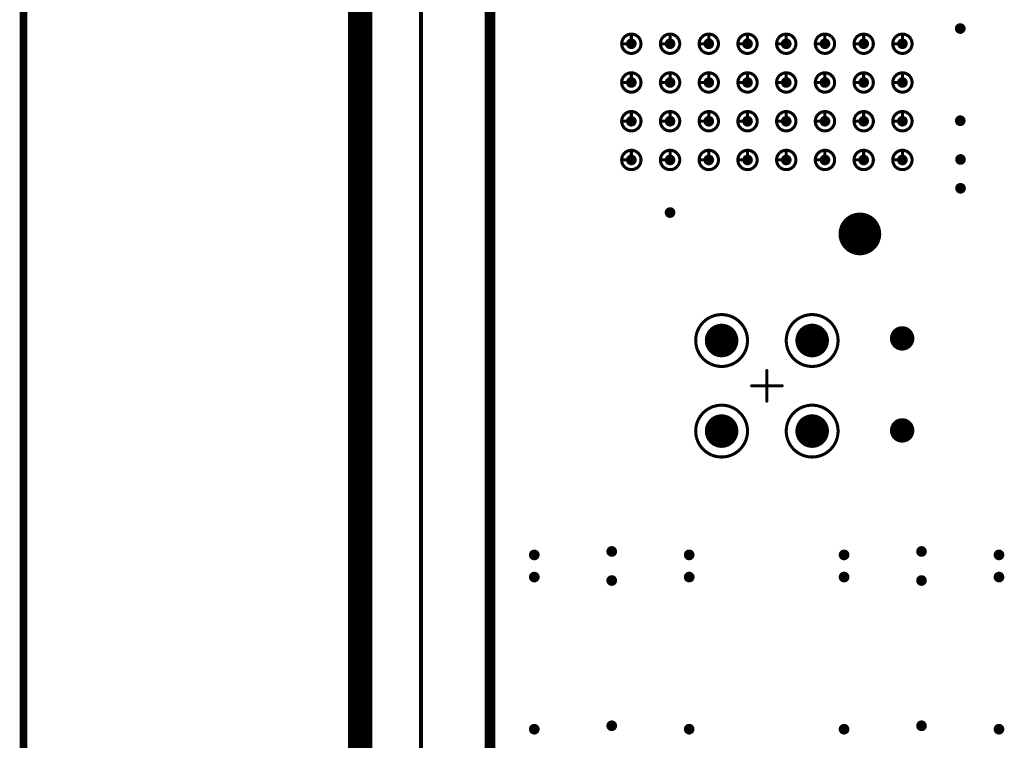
# Model space of a CAD drawing. Header units: millimetres. Extents: x 62 to 363, y 42 to 391.
# Tile 73 of 216: x 65 to 97, y 181 to 204. Entities that reach past the tile are written whole.
import ezdxf

# ---------------------------------------------------------------- set-up
doc = ezdxf.new("R2010")
doc.units = ezdxf.units.MM
for name, color, linetype in [('Mechanical1', 6, 'Continuous'), ('Mechanical8', 56, 'Continuous'), ('PadHoleLayer', 156, 'Continuous'), ('ViaHoleLayer', 16, 'Continuous')]:
    doc.layers.add(name, color=color, linetype=linetype)

# ---------------------------------------------------------------- blocks, each defined once
blk = doc.blocks.new('SAMTEC_SEAM_50_02_0_L_08_2_A_GP_K_TR_380')
at = {"layer": 'Mechanical8'}
for points, const_width in [([(-30.798, 4.445, 1), (-31.433, 4.445, 1)], 0.1), ([(-31.14, 4.762, 1), (-31.09, 4.762, 1)], 0.05), ([(-29.528, 4.445, 1), (-30.163, 4.445, 1)], 0.1), ([(-29.87, 4.762, 1), (-29.82, 4.762, 1)], 0.05), ([(-28.258, 4.445, 1), (-28.892, 4.445, 1)], 0.1), ([(-28.6, 4.762, 1), (-28.55, 4.762, 1)], 0.05), ([(-26.988, 4.445, 1), (-27.622, 4.445, 1)], 0.1), ([(-27.33, 4.762, 1), (-27.28, 4.762, 1)], 0.05), ([(-31.457, 4.445, 1), (-31.408, 4.445, 1)], 0.05), ([(-31.14, 4.445, 1), (-31.09, 4.445, 1)], 0.05), ([(-31.14, 4.445, 1), (-31.09, 4.445, 1)], 0.05), ([(-30.823, 4.445, 1), (-30.773, 4.445, 1)], 0.05), ([(-30.823, 4.445, 1), (-30.773, 4.445, 1)], 0.05), ([(-30.187, 4.445, 1), (-30.138, 4.445, 1)], 0.05), ([(-29.87, 4.445, 1), (-29.82, 4.445, 1)], 0.05), ([(-29.87, 4.445, 1), (-29.82, 4.445, 1)], 0.05), ([(-29.553, 4.445, 1), (-29.503, 4.445, 1)], 0.05), ([(-29.553, 4.445, 1), (-29.503, 4.445, 1)], 0.05), ([(-28.917, 4.445, 1), (-28.868, 4.445, 1)], 0.05), ([(-28.6, 4.445, 1), (-28.55, 4.445, 1)], 0.05), ([(-28.6, 4.445, 1), (-28.55, 4.445, 1)], 0.05), ([(-28.283, 4.445, 1), (-28.233, 4.445, 1)], 0.05), ([(-28.283, 4.445, 1), (-28.233, 4.445, 1)], 0.05), ([(-27.647, 4.445, 1), (-27.598, 4.445, 1)], 0.05), ([(-27.33, 4.445, 1), (-27.28, 4.445, 1)], 0.05), ([(-27.33, 4.445, 1), (-27.28, 4.445, 1)], 0.05), ([(-27.013, 4.445, 1), (-26.963, 4.445, 1)], 0.05), ([(-27.013, 4.445, 1), (-26.963, 4.445, 1)], 0.05), ([(-30.798, 3.175, 1), (-31.433, 3.175, 1)], 0.1), ([(-31.14, 3.492, 1), (-31.09, 3.492, 1)], 0.05), ([(-29.528, 3.175, 1), (-30.163, 3.175, 1)], 0.1), ([(-29.87, 3.492, 1), (-29.82, 3.492, 1)], 0.05), ([(-28.258, 3.175, 1), (-28.892, 3.175, 1)], 0.1), ([(-28.6, 3.492, 1), (-28.55, 3.492, 1)], 0.05), ([(-26.988, 3.175, 1), (-27.622, 3.175, 1)], 0.1), ([(-27.33, 3.492, 1), (-27.28, 3.492, 1)], 0.05), ([(-31.457, 3.175, 1), (-31.408, 3.175, 1)], 0.05), ([(-31.14, 3.175, 1), (-31.09, 3.175, 1)], 0.05), ([(-31.14, 3.175, 1), (-31.09, 3.175, 1)], 0.05), ([(-30.823, 3.175, 1), (-30.773, 3.175, 1)], 0.05), ([(-30.823, 3.175, 1), (-30.773, 3.175, 1)], 0.05), ([(-30.187, 3.175, 1), (-30.138, 3.175, 1)], 0.05), ([(-29.87, 3.175, 1), (-29.82, 3.175, 1)], 0.05), ([(-29.87, 3.175, 1), (-29.82, 3.175, 1)], 0.05), ([(-29.553, 3.175, 1), (-29.503, 3.175, 1)], 0.05), ([(-29.553, 3.175, 1), (-29.503, 3.175, 1)], 0.05), ([(-28.917, 3.175, 1), (-28.868, 3.175, 1)], 0.05), ([(-28.6, 3.175, 1), (-28.55, 3.175, 1)], 0.05), ([(-28.6, 3.175, 1), (-28.55, 3.175, 1)], 0.05), ([(-28.283, 3.175, 1), (-28.233, 3.175, 1)], 0.05), ([(-28.283, 3.175, 1), (-28.233, 3.175, 1)], 0.05), ([(-27.647, 3.175, 1), (-27.598, 3.175, 1)], 0.05), ([(-27.33, 3.175, 1), (-27.28, 3.175, 1)], 0.05), ([(-27.33, 3.175, 1), (-27.28, 3.175, 1)], 0.05), ([(-27.013, 3.175, 1), (-26.963, 3.175, 1)], 0.05), ([(-27.013, 3.175, 1), (-26.963, 3.175, 1)], 0.05), ([(-39.155, 1.485, 1), (-40.855, 1.485, 1)], 0.1), ([(-36.185, 1.485, 1), (-37.885, 1.485, 1)], 0.1), ([(-30.798, 1.905, 1), (-31.433, 1.905, 1)], 0.1), ([(-31.14, 2.222, 1), (-31.09, 2.222, 1)], 0.05), ([(-29.528, 1.905, 1), (-30.163, 1.905, 1)], 0.1), ([(-29.87, 2.222, 1), (-29.82, 2.222, 1)], 0.05), ([(-28.258, 1.905, 1), (-28.892, 1.905, 1)], 0.1), ([(-28.6, 2.222, 1), (-28.55, 2.222, 1)], 0.05), ([(-26.988, 1.905, 1), (-27.622, 1.905, 1)], 0.1), ([(-27.33, 2.222, 1), (-27.28, 2.222, 1)], 0.05), ([(-39.505, 1.485, 1), (-40.505, 1.485, 1)], 0.1), ([(-40.03, 1.985, 1), (-39.98, 1.985, 1)], 0.05), ([(-36.535, 1.485, 1), (-37.535, 1.485, 1)], 0.1), ([(-37.06, 1.985, 1), (-37.01, 1.985, 1)], 0.05), ([(-31.457, 1.905, 1), (-31.408, 1.905, 1)], 0.05), ([(-31.14, 1.905, 1), (-31.09, 1.905, 1)], 0.05), ([(-31.14, 1.905, 1), (-31.09, 1.905, 1)], 0.05), ([(-30.823, 1.905, 1), (-30.773, 1.905, 1)], 0.05), ([(-30.823, 1.905, 1), (-30.773, 1.905, 1)], 0.05), ([(-30.187, 1.905, 1), (-30.138, 1.905, 1)], 0.05), ([(-29.87, 1.905, 1), (-29.82, 1.905, 1)], 0.05), ([(-29.87, 1.905, 1), (-29.82, 1.905, 1)], 0.05), ([(-29.553, 1.905, 1), (-29.503, 1.905, 1)], 0.05), ([(-29.553, 1.905, 1), (-29.503, 1.905, 1)], 0.05), ([(-28.917, 1.905, 1), (-28.868, 1.905, 1)], 0.05), ([(-28.6, 1.905, 1), (-28.55, 1.905, 1)], 0.05), ([(-28.6, 1.905, 1), (-28.55, 1.905, 1)], 0.05), ([(-28.283, 1.905, 1), (-28.233, 1.905, 1)], 0.05), ([(-28.283, 1.905, 1), (-28.233, 1.905, 1)], 0.05), ([(-27.647, 1.905, 1), (-27.598, 1.905, 1)], 0.05), ([(-27.33, 1.905, 1), (-27.28, 1.905, 1)], 0.05), ([(-27.33, 1.905, 1), (-27.28, 1.905, 1)], 0.05), ([(-27.013, 1.905, 1), (-26.963, 1.905, 1)], 0.05), ([(-27.013, 1.905, 1), (-26.963, 1.905, 1)], 0.05), ([(-40.88, 1.485, 1), (-40.83, 1.485, 1)], 0.05), ([(-40.53, 1.485, 1), (-40.48, 1.485, 1)], 0.05), ([(-40.53, 1.485, 1), (-40.48, 1.485, 1)], 0.05), ([(-40.03, 1.485, 1), (-39.98, 1.485, 1)], 0.05), ([(-40.03, 1.485, 1), (-39.98, 1.485, 1)], 0.05), ([(-40.03, 1.485, 1), (-39.98, 1.485, 1)], 0.05), ([(-40.03, 1.485, 1), (-39.98, 1.485, 1)], 0.05), ([(-39.53, 1.485, 1), (-39.48, 1.485, 1)], 0.05), ([(-39.53, 1.485, 1), (-39.48, 1.485, 1)], 0.05), ([(-39.18, 1.485, 1), (-39.13, 1.485, 1)], 0.05), ([(-37.91, 1.485, 1), (-37.86, 1.485, 1)], 0.05), ([(-37.56, 1.485, 1), (-37.51, 1.485, 1)], 0.05), ([(-37.56, 1.485, 1), (-37.51, 1.485, 1)], 0.05), ([(-37.06, 1.485, 1), (-37.01, 1.485, 1)], 0.05), ([(-37.06, 1.485, 1), (-37.01, 1.485, 1)], 0.05), ([(-37.06, 1.485, 1), (-37.01, 1.485, 1)], 0.05), ([(-37.06, 1.485, 1), (-37.01, 1.485, 1)], 0.05), ([(-36.56, 1.485, 1), (-36.51, 1.485, 1)], 0.05), ([(-36.56, 1.485, 1), (-36.51, 1.485, 1)], 0.05), ([(-36.21, 1.485, 1), (-36.16, 1.485, 1)], 0.05), ([(-40.03, 0.985, 1), (-39.98, 0.985, 1)], 0.05), ([(-37.06, 0.985, 1), (-37.01, 0.985, 1)], 0.05), ([(-30.798, 0.635, 1), (-31.433, 0.635, 1)], 0.1), ([(-31.14, 0.952, 1), (-31.09, 0.952, 1)], 0.05), ([(-29.528, 0.635, 1), (-30.163, 0.635, 1)], 0.1), ([(-29.87, 0.952, 1), (-29.82, 0.952, 1)], 0.05), ([(-28.258, 0.635, 1), (-28.892, 0.635, 1)], 0.1), ([(-28.6, 0.952, 1), (-28.55, 0.952, 1)], 0.05), ([(-26.988, 0.635, 1), (-27.622, 0.635, 1)], 0.1), ([(-27.33, 0.952, 1), (-27.28, 0.952, 1)], 0.05), ([(-31.457, 0.635, 1), (-31.408, 0.635, 1)], 0.05), ([(-31.14, 0.635, 1), (-31.09, 0.635, 1)], 0.05), ([(-31.14, 0.635, 1), (-31.09, 0.635, 1)], 0.05), ([(-30.823, 0.635, 1), (-30.773, 0.635, 1)], 0.05), ([(-30.823, 0.635, 1), (-30.773, 0.635, 1)], 0.05), ([(-30.187, 0.635, 1), (-30.138, 0.635, 1)], 0.05), ([(-29.87, 0.635, 1), (-29.82, 0.635, 1)], 0.05), ([(-29.87, 0.635, 1), (-29.82, 0.635, 1)], 0.05), ([(-29.553, 0.635, 1), (-29.503, 0.635, 1)], 0.05), ([(-29.553, 0.635, 1), (-29.503, 0.635, 1)], 0.05), ([(-28.917, 0.635, 1), (-28.868, 0.635, 1)], 0.05), ([(-28.6, 0.635, 1), (-28.55, 0.635, 1)], 0.05), ([(-28.6, 0.635, 1), (-28.55, 0.635, 1)], 0.05), ([(-28.283, 0.635, 1), (-28.233, 0.635, 1)], 0.05), ([(-28.283, 0.635, 1), (-28.233, 0.635, 1)], 0.05), ([(-27.647, 0.635, 1), (-27.598, 0.635, 1)], 0.05), ([(-27.33, 0.635, 1), (-27.28, 0.635, 1)], 0.05), ([(-27.33, 0.635, 1), (-27.28, 0.635, 1)], 0.05), ([(-27.013, 0.635, 1), (-26.963, 0.635, 1)], 0.05), ([(-27.013, 0.635, 1), (-26.963, 0.635, 1)], 0.05), ([(-38.545, 0.5, 1), (-38.495, 0.5, 1)], 0.05), ([(-39.045, 0, 1), (-38.995, 0, 1)], 0.05), ([(-38.545, 0, 1), (-38.495, 0, 1)], 0.05), ([(-38.545, 0, 1), (-38.495, 0, 1)], 0.05), ([(-38.545, 0, 1), (-38.495, 0, 1)], 0.05), ([(-38.545, 0, 1), (-38.495, 0, 1)], 0.05), ([(-38.045, 0, 1), (-37.995, 0, 1)], 0.05), ([(-30.798, -0.635, 1), (-31.433, -0.635, 1)], 0.1), ([(-31.14, -0.318, 1), (-31.09, -0.318, 1)], 0.05), ([(-29.528, -0.635, 1), (-30.163, -0.635, 1)], 0.1), ([(-29.87, -0.318, 1), (-29.82, -0.318, 1)], 0.05), ([(-28.258, -0.635, 1), (-28.892, -0.635, 1)], 0.1), ([(-28.6, -0.318, 1), (-28.55, -0.318, 1)], 0.05), ([(-26.988, -0.635, 1), (-27.622, -0.635, 1)], 0.1), ([(-27.33, -0.318, 1), (-27.28, -0.318, 1)], 0.05), ([(-39.155, -1.485, 1), (-40.855, -1.485, 1)], 0.1), ([(-38.545, -0.5, 1), (-38.495, -0.5, 1)], 0.05), ([(-36.185, -1.485, 1), (-37.885, -1.485, 1)], 0.1), ([(-31.457, -0.635, 1), (-31.408, -0.635, 1)], 0.05), ([(-31.14, -0.635, 1), (-31.09, -0.635, 1)], 0.05), ([(-31.14, -0.635, 1), (-31.09, -0.635, 1)], 0.05), ([(-30.823, -0.635, 1), (-30.773, -0.635, 1)], 0.05), ([(-30.823, -0.635, 1), (-30.773, -0.635, 1)], 0.05), ([(-30.187, -0.635, 1), (-30.138, -0.635, 1)], 0.05), ([(-29.87, -0.635, 1), (-29.82, -0.635, 1)], 0.05), ([(-29.87, -0.635, 1), (-29.82, -0.635, 1)], 0.05), ([(-29.553, -0.635, 1), (-29.503, -0.635, 1)], 0.05), ([(-29.553, -0.635, 1), (-29.503, -0.635, 1)], 0.05), ([(-28.917, -0.635, 1), (-28.868, -0.635, 1)], 0.05), ([(-28.6, -0.635, 1), (-28.55, -0.635, 1)], 0.05), ([(-28.6, -0.635, 1), (-28.55, -0.635, 1)], 0.05), ([(-28.283, -0.635, 1), (-28.233, -0.635, 1)], 0.05), ([(-28.283, -0.635, 1), (-28.233, -0.635, 1)], 0.05), ([(-27.647, -0.635, 1), (-27.598, -0.635, 1)], 0.05), ([(-27.33, -0.635, 1), (-27.28, -0.635, 1)], 0.05), ([(-27.33, -0.635, 1), (-27.28, -0.635, 1)], 0.05), ([(-27.013, -0.635, 1), (-26.963, -0.635, 1)], 0.05), ([(-27.013, -0.635, 1), (-26.963, -0.635, 1)], 0.05), ([(-39.505, -1.485, 1), (-40.505, -1.485, 1)], 0.1), ([(-40.03, -0.985, 1), (-39.98, -0.985, 1)], 0.05), ([(-36.535, -1.485, 1), (-37.535, -1.485, 1)], 0.1), ([(-37.06, -0.985, 1), (-37.01, -0.985, 1)], 0.05), ([(-40.88, -1.485, 1), (-40.83, -1.485, 1)], 0.05), ([(-40.53, -1.485, 1), (-40.48, -1.485, 1)], 0.05), ([(-40.53, -1.485, 1), (-40.48, -1.485, 1)], 0.05), ([(-40.03, -1.485, 1), (-39.98, -1.485, 1)], 0.05), ([(-40.03, -1.485, 1), (-39.98, -1.485, 1)], 0.05), ([(-40.03, -1.485, 1), (-39.98, -1.485, 1)], 0.05), ([(-40.03, -1.485, 1), (-39.98, -1.485, 1)], 0.05), ([(-39.53, -1.485, 1), (-39.48, -1.485, 1)], 0.05), ([(-39.53, -1.485, 1), (-39.48, -1.485, 1)], 0.05), ([(-39.18, -1.485, 1), (-39.13, -1.485, 1)], 0.05), ([(-37.91, -1.485, 1), (-37.86, -1.485, 1)], 0.05), ([(-37.56, -1.485, 1), (-37.51, -1.485, 1)], 0.05), ([(-37.56, -1.485, 1), (-37.51, -1.485, 1)], 0.05), ([(-37.06, -1.485, 1), (-37.01, -1.485, 1)], 0.05), ([(-37.06, -1.485, 1), (-37.01, -1.485, 1)], 0.05), ([(-37.06, -1.485, 1), (-37.01, -1.485, 1)], 0.05), ([(-37.06, -1.485, 1), (-37.01, -1.485, 1)], 0.05), ([(-36.56, -1.485, 1), (-36.51, -1.485, 1)], 0.05), ([(-36.56, -1.485, 1), (-36.51, -1.485, 1)], 0.05), ([(-36.21, -1.485, 1), (-36.16, -1.485, 1)], 0.05), ([(-30.798, -1.905, 1), (-31.433, -1.905, 1)], 0.1), ([(-31.14, -1.588, 1), (-31.09, -1.588, 1)], 0.05), ([(-29.528, -1.905, 1), (-30.163, -1.905, 1)], 0.1), ([(-29.87, -1.588, 1), (-29.82, -1.588, 1)], 0.05), ([(-28.258, -1.905, 1), (-28.892, -1.905, 1)], 0.1), ([(-28.6, -1.588, 1), (-28.55, -1.588, 1)], 0.05), ([(-26.988, -1.905, 1), (-27.622, -1.905, 1)], 0.1), ([(-27.33, -1.588, 1), (-27.28, -1.588, 1)], 0.05), ([(-40.03, -1.985, 1), (-39.98, -1.985, 1)], 0.05), ([(-37.06, -1.985, 1), (-37.01, -1.985, 1)], 0.05), ([(-31.457, -1.905, 1), (-31.408, -1.905, 1)], 0.05), ([(-31.14, -1.905, 1), (-31.09, -1.905, 1)], 0.05), ([(-31.14, -1.905, 1), (-31.09, -1.905, 1)], 0.05), ([(-30.823, -1.905, 1), (-30.773, -1.905, 1)], 0.05), ([(-30.823, -1.905, 1), (-30.773, -1.905, 1)], 0.05), ([(-30.187, -1.905, 1), (-30.138, -1.905, 1)], 0.05), ([(-29.87, -1.905, 1), (-29.82, -1.905, 1)], 0.05), ([(-29.87, -1.905, 1), (-29.82, -1.905, 1)], 0.05), ([(-29.553, -1.905, 1), (-29.503, -1.905, 1)], 0.05), ([(-29.553, -1.905, 1), (-29.503, -1.905, 1)], 0.05), ([(-28.917, -1.905, 1), (-28.868, -1.905, 1)], 0.05), ([(-28.6, -1.905, 1), (-28.55, -1.905, 1)], 0.05), ([(-28.6, -1.905, 1), (-28.55, -1.905, 1)], 0.05), ([(-28.283, -1.905, 1), (-28.233, -1.905, 1)], 0.05), ([(-28.283, -1.905, 1), (-28.233, -1.905, 1)], 0.05), ([(-27.647, -1.905, 1), (-27.598, -1.905, 1)], 0.05), ([(-27.33, -1.905, 1), (-27.28, -1.905, 1)], 0.05), ([(-27.33, -1.905, 1), (-27.28, -1.905, 1)], 0.05), ([(-27.013, -1.905, 1), (-26.963, -1.905, 1)], 0.05), ([(-27.013, -1.905, 1), (-26.963, -1.905, 1)], 0.05), ([(-32.89, -3.05, 1), (-34.19, -3.05, 1)], 0.1), ([(-33.565, -2.55, 1), (-33.515, -2.55, 1)], 0.05), ([(-30.798, -3.175, 1), (-31.433, -3.175, 1)], 0.1), ([(-31.14, -2.858, 1), (-31.09, -2.858, 1)], 0.05), ([(-29.528, -3.175, 1), (-30.163, -3.175, 1)], 0.1), ([(-29.87, -2.858, 1), (-29.82, -2.858, 1)], 0.05), ([(-28.258, -3.175, 1), (-28.892, -3.175, 1)], 0.1), ([(-28.6, -2.858, 1), (-28.55, -2.858, 1)], 0.05), ([(-26.988, -3.175, 1), (-27.622, -3.175, 1)], 0.1), ([(-27.33, -2.858, 1), (-27.28, -2.858, 1)], 0.05), ([(-34.215, -3.05, 1), (-34.165, -3.05, 1)], 0.05), ([(-34.065, -3.05, 1), (-34.015, -3.05, 1)], 0.05), ([(-33.565, -3.05, 1), (-33.515, -3.05, 1)], 0.05), ([(-33.565, -3.05, 1), (-33.515, -3.05, 1)], 0.05), ([(-33.565, -3.05, 1), (-33.515, -3.05, 1)], 0.05), ([(-33.565, -3.05, 1), (-33.515, -3.05, 1)], 0.05), ([(-33.065, -3.05, 1), (-33.015, -3.05, 1)], 0.05), ([(-32.915, -3.05, 1), (-32.865, -3.05, 1)], 0.05), ([(-31.457, -3.175, 1), (-31.408, -3.175, 1)], 0.05), ([(-31.14, -3.175, 1), (-31.09, -3.175, 1)], 0.05), ([(-31.14, -3.175, 1), (-31.09, -3.175, 1)], 0.05), ([(-30.823, -3.175, 1), (-30.773, -3.175, 1)], 0.05), ([(-30.823, -3.175, 1), (-30.773, -3.175, 1)], 0.05), ([(-30.187, -3.175, 1), (-30.138, -3.175, 1)], 0.05), ([(-29.87, -3.175, 1), (-29.82, -3.175, 1)], 0.05), ([(-29.87, -3.175, 1), (-29.82, -3.175, 1)], 0.05), ([(-29.553, -3.175, 1), (-29.503, -3.175, 1)], 0.05), ([(-29.553, -3.175, 1), (-29.503, -3.175, 1)], 0.05), ([(-28.917, -3.175, 1), (-28.868, -3.175, 1)], 0.05), ([(-28.6, -3.175, 1), (-28.55, -3.175, 1)], 0.05), ([(-28.6, -3.175, 1), (-28.55, -3.175, 1)], 0.05), ([(-28.283, -3.175, 1), (-28.233, -3.175, 1)], 0.05), ([(-28.283, -3.175, 1), (-28.233, -3.175, 1)], 0.05), ([(-27.647, -3.175, 1), (-27.598, -3.175, 1)], 0.05), ([(-27.33, -3.175, 1), (-27.28, -3.175, 1)], 0.05), ([(-27.33, -3.175, 1), (-27.28, -3.175, 1)], 0.05), ([(-27.013, -3.175, 1), (-26.963, -3.175, 1)], 0.05), ([(-27.013, -3.175, 1), (-26.963, -3.175, 1)], 0.05), ([(-33.565, -3.55, 1), (-33.515, -3.55, 1)], 0.05), ([(-30.798, -4.445, 1), (-31.433, -4.445, 1)], 0.1), ([(-31.14, -4.128, 1), (-31.09, -4.128, 1)], 0.05), ([(-29.528, -4.445, 1), (-30.163, -4.445, 1)], 0.1), ([(-29.87, -4.128, 1), (-29.82, -4.128, 1)], 0.05), ([(-28.258, -4.445, 1), (-28.892, -4.445, 1)], 0.1), ([(-28.6, -4.128, 1), (-28.55, -4.128, 1)], 0.05), ([(-26.988, -4.445, 1), (-27.622, -4.445, 1)], 0.1), ([(-27.33, -4.128, 1), (-27.28, -4.128, 1)], 0.05), ([(-31.457, -4.445, 1), (-31.408, -4.445, 1)], 0.05), ([(-31.14, -4.445, 1), (-31.09, -4.445, 1)], 0.05), ([(-31.14, -4.445, 1), (-31.09, -4.445, 1)], 0.05), ([(-30.823, -4.445, 1), (-30.773, -4.445, 1)], 0.05), ([(-30.823, -4.445, 1), (-30.773, -4.445, 1)], 0.05), ([(-30.187, -4.445, 1), (-30.138, -4.445, 1)], 0.05), ([(-29.87, -4.445, 1), (-29.82, -4.445, 1)], 0.05), ([(-29.87, -4.445, 1), (-29.82, -4.445, 1)], 0.05), ([(-29.553, -4.445, 1), (-29.503, -4.445, 1)], 0.05), ([(-29.553, -4.445, 1), (-29.503, -4.445, 1)], 0.05), ([(-28.917, -4.445, 1), (-28.868, -4.445, 1)], 0.05), ([(-28.6, -4.445, 1), (-28.55, -4.445, 1)], 0.05), ([(-28.6, -4.445, 1), (-28.55, -4.445, 1)], 0.05), ([(-28.283, -4.445, 1), (-28.233, -4.445, 1)], 0.05), ([(-28.283, -4.445, 1), (-28.233, -4.445, 1)], 0.05), ([(-27.647, -4.445, 1), (-27.598, -4.445, 1)], 0.05), ([(-27.33, -4.445, 1), (-27.28, -4.445, 1)], 0.05), ([(-27.33, -4.445, 1), (-27.28, -4.445, 1)], 0.05), ([(-27.013, -4.445, 1), (-26.963, -4.445, 1)], 0.05), ([(-27.013, -4.445, 1), (-26.963, -4.445, 1)], 0.05)]:
    blk.add_lwpolyline(points, format="xyb", close=True, dxfattribs=dict(at, const_width=const_width))
at = {"layer": 'Mechanical8', "const_width": 0.1}
for points in [[(-31.115, 4.762), (-31.115, 4.445)], [(-29.845, 4.762), (-29.845, 4.445)], [(-28.575, 4.762), (-28.575, 4.445)], [(-27.305, 4.762), (-27.305, 4.445)], [(-31.115, 4.445), (-30.798, 4.445)], [(-29.845, 4.445), (-29.528, 4.445)], [(-28.575, 4.445), (-28.258, 4.445)], [(-27.305, 4.445), (-26.988, 4.445)], [(-31.115, 3.492), (-31.115, 3.175)], [(-29.845, 3.492), (-29.845, 3.175)], [(-28.575, 3.492), (-28.575, 3.175)], [(-27.305, 3.492), (-27.305, 3.175)], [(-31.115, 3.175), (-30.798, 3.175)], [(-29.845, 3.175), (-29.528, 3.175)], [(-28.575, 3.175), (-28.258, 3.175)], [(-27.305, 3.175), (-26.988, 3.175)], [(-31.115, 2.222), (-31.115, 1.905)], [(-29.845, 2.222), (-29.845, 1.905)], [(-28.575, 2.222), (-28.575, 1.905)], [(-27.305, 2.222), (-27.305, 1.905)], [(-40.005, 1.985), (-40.005, 1.485)], [(-37.035, 1.985), (-37.035, 1.485)], [(-31.115, 1.905), (-30.798, 1.905)], [(-29.845, 1.905), (-29.528, 1.905)], [(-28.575, 1.905), (-28.258, 1.905)], [(-27.305, 1.905), (-26.988, 1.905)], [(-40.505, 1.485), (-40.005, 1.485)], [(-40.005, 1.485), (-40.005, 0.985)], [(-40.005, 1.485), (-39.505, 1.485)], [(-37.535, 1.485), (-37.035, 1.485)], [(-37.035, 1.485), (-37.035, 0.985)], [(-37.035, 1.485), (-36.535, 1.485)], [(-31.115, 0.952), (-31.115, 0.635)], [(-29.845, 0.952), (-29.845, 0.635)], [(-28.575, 0.952), (-28.575, 0.635)], [(-27.305, 0.952), (-27.305, 0.635)], [(-31.115, 0.635), (-30.798, 0.635)], [(-29.845, 0.635), (-29.528, 0.635)], [(-28.575, 0.635), (-28.258, 0.635)], [(-27.305, 0.635), (-26.988, 0.635)], [(-38.52, 0.5), (-38.52, 0)], [(-39.02, 0), (-38.52, 0)], [(-38.52, 0), (-38.52, -0.5)], [(-38.52, 0), (-38.02, 0)], [(-31.115, -0.318), (-31.115, -0.635)], [(-29.845, -0.318), (-29.845, -0.635)], [(-28.575, -0.318), (-28.575, -0.635)], [(-27.305, -0.318), (-27.305, -0.635)], [(-31.115, -0.635), (-30.798, -0.635)], [(-29.845, -0.635), (-29.528, -0.635)], [(-28.575, -0.635), (-28.258, -0.635)], [(-27.305, -0.635), (-26.988, -0.635)], [(-40.005, -0.985), (-40.005, -1.485)], [(-37.035, -0.985), (-37.035, -1.485)], [(-40.505, -1.485), (-40.005, -1.485)], [(-40.005, -1.485), (-40.005, -1.985)], [(-40.005, -1.485), (-39.505, -1.485)], [(-37.535, -1.485), (-37.035, -1.485)], [(-37.035, -1.485), (-37.035, -1.985)], [(-37.035, -1.485), (-36.535, -1.485)], [(-31.115, -1.588), (-31.115, -1.905)], [(-29.845, -1.588), (-29.845, -1.905)], [(-28.575, -1.588), (-28.575, -1.905)], [(-27.305, -1.588), (-27.305, -1.905)], [(-31.115, -1.905), (-30.798, -1.905)], [(-29.845, -1.905), (-29.528, -1.905)], [(-28.575, -1.905), (-28.258, -1.905)], [(-27.305, -1.905), (-26.988, -1.905)], [(-33.54, -2.55), (-33.54, -3.05)], [(-31.115, -2.858), (-31.115, -3.175)], [(-29.845, -2.858), (-29.845, -3.175)], [(-28.575, -2.858), (-28.575, -3.175)], [(-27.305, -2.858), (-27.305, -3.175)], [(-34.04, -3.05), (-33.54, -3.05)], [(-33.54, -3.05), (-33.54, -3.55)], [(-33.54, -3.05), (-33.04, -3.05)], [(-31.115, -3.175), (-30.798, -3.175)], [(-29.845, -3.175), (-29.528, -3.175)], [(-28.575, -3.175), (-28.258, -3.175)], [(-27.305, -3.175), (-26.988, -3.175)], [(-31.115, -4.128), (-31.115, -4.445)], [(-29.845, -4.128), (-29.845, -4.445)], [(-28.575, -4.128), (-28.575, -4.445)], [(-27.305, -4.128), (-27.305, -4.445)], [(-31.115, -4.445), (-30.798, -4.445)], [(-29.845, -4.445), (-29.528, -4.445)], [(-28.575, -4.445), (-28.258, -4.445)], [(-27.305, -4.445), (-26.988, -4.445)]]:
    blk.add_lwpolyline(points, dxfattribs=at)
at = {"layer": 'PadHoleLayer'}
for points, const_width in [([(-31.203, 4.445, 1), (-31.028, 4.445, 1)], 0.175), ([(-29.933, 4.445, 1), (-29.758, 4.445, 1)], 0.175), ([(-28.663, 4.445, 1), (-28.488, 4.445, 1)], 0.175), ([(-27.393, 4.445, 1), (-27.218, 4.445, 1)], 0.175), ([(-31.203, 3.175, 1), (-31.028, 3.175, 1)], 0.175), ([(-29.933, 3.175, 1), (-29.758, 3.175, 1)], 0.175), ([(-28.663, 3.175, 1), (-28.488, 3.175, 1)], 0.175), ([(-27.393, 3.175, 1), (-27.218, 3.175, 1)], 0.175), ([(-40.255, 1.485, 1), (-39.755, 1.485, 1)], 0.5), ([(-37.285, 1.485, 1), (-36.785, 1.485, 1)], 0.5), ([(-31.203, 1.905, 1), (-31.028, 1.905, 1)], 0.175), ([(-29.933, 1.905, 1), (-29.758, 1.905, 1)], 0.175), ([(-28.663, 1.905, 1), (-28.488, 1.905, 1)], 0.175), ([(-27.393, 1.905, 1), (-27.218, 1.905, 1)], 0.175), ([(-31.203, 0.635, 1), (-31.028, 0.635, 1)], 0.175), ([(-29.933, 0.635, 1), (-29.758, 0.635, 1)], 0.175), ([(-28.663, 0.635, 1), (-28.488, 0.635, 1)], 0.175), ([(-27.393, 0.635, 1), (-27.218, 0.635, 1)], 0.175), ([(-31.203, -0.635, 1), (-31.028, -0.635, 1)], 0.175), ([(-29.933, -0.635, 1), (-29.758, -0.635, 1)], 0.175), ([(-28.663, -0.635, 1), (-28.488, -0.635, 1)], 0.175), ([(-27.393, -0.635, 1), (-27.218, -0.635, 1)], 0.175), ([(-40.255, -1.485, 1), (-39.755, -1.485, 1)], 0.5), ([(-37.285, -1.485, 1), (-36.785, -1.485, 1)], 0.5), ([(-31.203, -1.905, 1), (-31.028, -1.905, 1)], 0.175), ([(-29.933, -1.905, 1), (-29.758, -1.905, 1)], 0.175), ([(-28.663, -1.905, 1), (-28.488, -1.905, 1)], 0.175), ([(-27.393, -1.905, 1), (-27.218, -1.905, 1)], 0.175), ([(-33.865, -3.05, 1), (-33.215, -3.05, 1)], 0.65), ([(-31.203, -3.175, 1), (-31.028, -3.175, 1)], 0.175), ([(-29.933, -3.175, 1), (-29.758, -3.175, 1)], 0.175), ([(-28.663, -3.175, 1), (-28.488, -3.175, 1)], 0.175), ([(-27.393, -3.175, 1), (-27.218, -3.175, 1)], 0.175), ([(-31.203, -4.445, 1), (-31.028, -4.445, 1)], 0.175), ([(-29.933, -4.445, 1), (-29.758, -4.445, 1)], 0.175), ([(-28.663, -4.445, 1), (-28.488, -4.445, 1)], 0.175), ([(-27.393, -4.445, 1), (-27.218, -4.445, 1)], 0.175)]:
    blk.add_lwpolyline(points, format="xyb", close=True, dxfattribs=dict(at, const_width=const_width))
blk = doc.blocks.new('_150_80_B_1721')
at = {"layer": 'PadHoleLayer', "const_width": 0.4}
blk.add_lwpolyline([(-0.2, 0, 1), (0.2, 0, 1)], format="xyb", close=True, dxfattribs=at)
blk = doc.blocks.new('_150_80_B_1722')
at = {"layer": 'PadHoleLayer', "const_width": 0.4}
blk.add_lwpolyline([(-0.2, 0, 1), (0.2, 0, 1)], format="xyb", close=True, dxfattribs=at)

msp = doc.modelspace()

# ---------------------------------------------------------------- linework, layer by layer
at = {"layer": 'Mechanical1', "const_width": 0.8}
msp.add_lwpolyline([(76.2, 76.2), (76.2, 358.3)], dxfattribs=at)
at = {"layer": 'Mechanical8'}
for points, const_width in [([(80.465, 76.2), (80.465, 358.3)], 0.354), ([(78.2, 76.2), (78.2, 358.31)], 0.127), ([(65.165, 150.6), (65.165, 226.486)], 0.254)]:
    msp.add_lwpolyline(points, dxfattribs=dict(at, const_width=const_width))
at = {"layer": 'ViaHoleLayer', "const_width": 0.175}
for points in [[(95.797, 203.994, 1), (95.973, 203.994, 1)], [(95.797, 200.971, 1), (95.973, 200.971, 1)], [(95.806, 199.701, 1), (95.981, 199.701, 1)], [(95.806, 198.755, 1), (95.981, 198.755, 1)], [(86.28, 197.961, 1), (86.455, 197.961, 1)], [(84.367, 186.849, 1), (84.543, 186.849, 1)], [(94.527, 186.849, 1), (94.702, 186.849, 1)], [(81.827, 186.736, 1), (82.003, 186.736, 1)], [(86.907, 186.736, 1), (87.083, 186.736, 1)], [(91.987, 186.736, 1), (92.163, 186.736, 1)], [(97.067, 186.736, 1), (97.242, 186.736, 1)], [(81.827, 186.009, 1), (82.003, 186.009, 1)], [(84.367, 185.896, 1), (84.543, 185.896, 1)], [(86.907, 186.009, 1), (87.083, 186.009, 1)], [(91.987, 186.009, 1), (92.163, 186.009, 1)], [(94.527, 185.896, 1), (94.702, 185.896, 1)], [(97.067, 186.009, 1), (97.242, 186.009, 1)], [(81.827, 181.021, 1), (82.002, 181.021, 1)], [(84.367, 181.134, 1), (84.542, 181.134, 1)], [(86.907, 181.021, 1), (87.082, 181.021, 1)], [(91.987, 181.021, 1), (92.162, 181.021, 1)], [(94.527, 181.134, 1), (94.702, 181.134, 1)], [(97.067, 181.021, 1), (97.242, 181.021, 1)]]:
    msp.add_lwpolyline(points, format="xyb", close=True, dxfattribs=at)

# ---------------------------------------------------------------- block references
for name, p, rotation in [('SAMTEC_SEAM_50_02_0_L_08_2_A_GP_K_TR_380', (89.543, 230.8), 90), ('_150_80_B_1721', (93.98, 193.834), 180), ('_150_80_B_1722', (93.98, 190.817), 180)]:
    msp.add_blockref(name, p, dxfattribs=dict(rotation=rotation))

doc.saveas('drawing.dxf')
